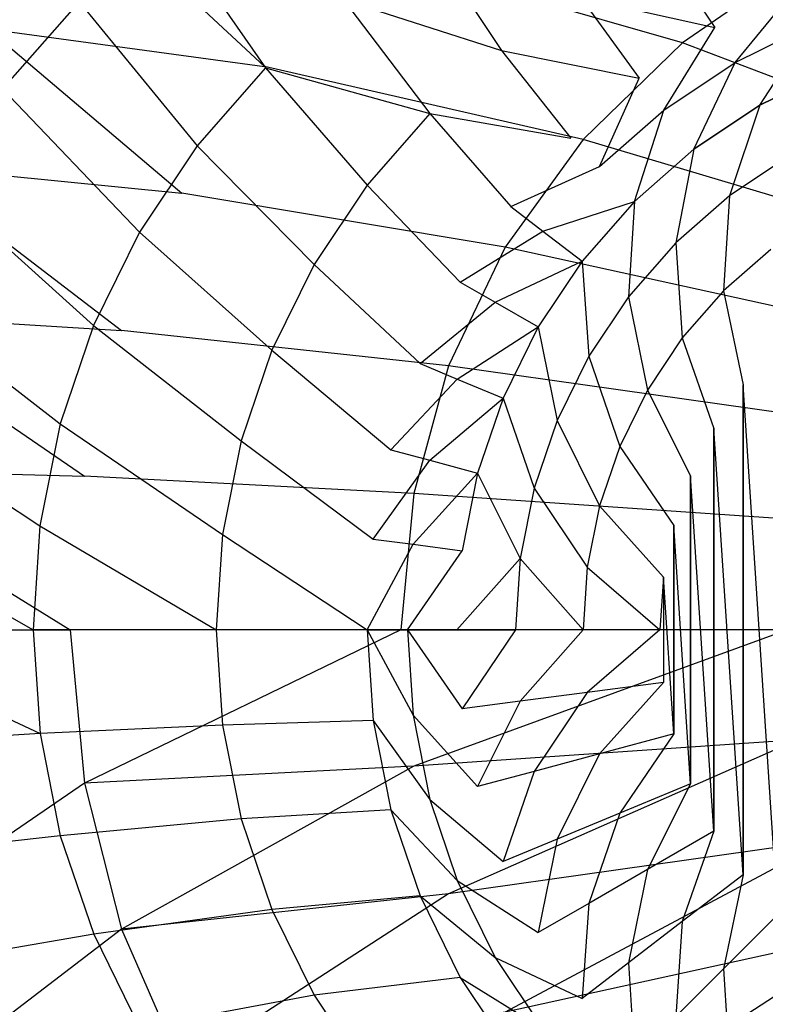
# Model space of a CAD drawing. Extents: x 0 to 1.9, y -0.8 to 0.
# Tile 3 of 21: x 0.21 to 0.46, y -0.53 to -0.19. Entities that reach past the tile are written whole.
import ezdxf

# ---------------------------------------------------------------- set-up
doc = ezdxf.new("R2010")
doc.units = 0
doc.layers.add('L11_UBA190NAT9C0V_01_1___REPLAC', color=7, linetype='CONTINUOUS')
doc.layers.add('L9_UBA190NAT9C0V_01_3___REPLACE', color=7, linetype='CONTINUOUS')

msp = doc.modelspace()

# ---------------------------------------------------------------- linework, layer by layer
at = {"layer": 'L11_UBA190NAT9C0V_01_1___REPLAC', "color": 8, "invisible_edges": 14}
for points in [[(0.43265, -0.200689, 0.195597), (0.325422, -0.169787, 0.296345), (0.36634, -0.13736, 0.294896), (0.43265, -0.200689, 0.195597)], [(0.472445, -0.173185, 0.195069), (0.43265, -0.200689, 0.195597), (0.36634, -0.13736, 0.294896), (0.472445, -0.173185, 0.195069)], [(0.147715, -0.151249, 0.555296), (0.230444, -0.153307, 0.416245), (0.195478, -0.195864, 0.417992), (0.147715, -0.151249, 0.555296)], [(0.230444, -0.153307, 0.416245), (0.28992, -0.208732, 0.296916), (0.195478, -0.195864, 0.417992), (0.230444, -0.153307, 0.416245)], [(0.230444, -0.153307, 0.416245), (0.325422, -0.169787, 0.296345), (0.28992, -0.208732, 0.296916), (0.230444, -0.153307, 0.416245)], [(0.398773, -0.233611, 0.195585), (0.28992, -0.208732, 0.296916), (0.325422, -0.169787, 0.296345), (0.398773, -0.233611, 0.195585)], [(0.43265, -0.200689, 0.195597), (0.398773, -0.233611, 0.195585), (0.325422, -0.169787, 0.296345), (0.43265, -0.200689, 0.195597)], [(0.552128, -0.246014, 0.114), (0.43265, -0.200689, 0.195597), (0.472445, -0.173185, 0.195069), (0.552128, -0.246014, 0.114)], [(0.195478, -0.195864, 0.417992), (0.261704, -0.251947, 0.297356), (0.167588, -0.24269, 0.419386), (0.195478, -0.195864, 0.417992)], [(0.195478, -0.195864, 0.417992), (0.28992, -0.208732, 0.296916), (0.261704, -0.251947, 0.297356), (0.195478, -0.195864, 0.417992)], [(0.522037, -0.2705, 0.114), (0.398773, -0.233611, 0.195585), (0.43265, -0.200689, 0.195597), (0.522037, -0.2705, 0.114)], [(0.552128, -0.246014, 0.114), (0.522037, -0.2705, 0.114), (0.43265, -0.200689, 0.195597), (0.552128, -0.246014, 0.114)], [(0.372052, -0.270467, 0.195561), (0.261704, -0.251947, 0.297356), (0.28992, -0.208732, 0.296916), (0.372052, -0.270467, 0.195561)], [(0.398773, -0.233611, 0.195585), (0.372052, -0.270467, 0.195561), (0.28992, -0.208732, 0.296916), (0.398773, -0.233611, 0.195585)], [(0.498633, -0.298251, 0.114), (0.372052, -0.270467, 0.195561), (0.398773, -0.233611, 0.195585), (0.498633, -0.298251, 0.114)], [(0.522037, -0.2705, 0.114), (0.498633, -0.298251, 0.114), (0.398773, -0.233611, 0.195585), (0.522037, -0.2705, 0.114)], [(0.167588, -0.24269, 0.419386), (0.241152, -0.298828, 0.297637), (0.147229, -0.29303, 0.420357), (0.167588, -0.24269, 0.419386)], [(0.167588, -0.24269, 0.419386), (0.261704, -0.251947, 0.297356), (0.241152, -0.298828, 0.297637), (0.167588, -0.24269, 0.419386)], [(0.352714, -0.310907, 0.195518), (0.241152, -0.298828, 0.297637), (0.261704, -0.251947, 0.297356), (0.352714, -0.310907, 0.195518)], [(0.372052, -0.270467, 0.195561), (0.352714, -0.310907, 0.195518), (0.261704, -0.251947, 0.297356), (0.372052, -0.270467, 0.195561)], [(0.481916, -0.329266, 0.114), (0.352714, -0.310907, 0.195518), (0.372052, -0.270467, 0.195561), (0.481916, -0.329266, 0.114)], [(0.498633, -0.298251, 0.114), (0.481916, -0.329266, 0.114), (0.372052, -0.270467, 0.195561), (0.498633, -0.298251, 0.114)], [(0.147229, -0.29303, 0.420357), (0.228483, -0.34868, 0.297735), (0.13468, -0.346028, 0.420854), (0.147229, -0.29303, 0.420357)], [(0.147229, -0.29303, 0.420357), (0.241152, -0.298828, 0.297637), (0.228483, -0.34868, 0.297735), (0.147229, -0.29303, 0.420357)], [(0.340885, -0.35452, 0.195451), (0.228483, -0.34868, 0.297735), (0.241152, -0.298828, 0.297637), (0.340885, -0.35452, 0.195451)], [(0.352714, -0.310907, 0.195518), (0.340885, -0.35452, 0.195451), (0.241152, -0.298828, 0.297637), (0.352714, -0.310907, 0.195518)], [(0.471885, -0.363546, 0.114), (0.340885, -0.35452, 0.195451), (0.352714, -0.310907, 0.195518), (0.471885, -0.363546, 0.114)], [(0.481916, -0.329266, 0.114), (0.471885, -0.363546, 0.114), (0.352714, -0.310907, 0.195518), (0.481916, -0.329266, 0.114)], [(0.13468, -0.346028, 0.420854), (0.223617, -0.401091, 0.297788), (0.129908, -0.401091, 0.420988), (0.13468, -0.346028, 0.420854)], [(0.13468, -0.346028, 0.420854), (0.228483, -0.34868, 0.297735), (0.223617, -0.401091, 0.297788), (0.13468, -0.346028, 0.420854)], [(0.336495, -0.401091, 0.195459), (0.223617, -0.401091, 0.297788), (0.228483, -0.34868, 0.297735), (0.336495, -0.401091, 0.195459)], [(0.340885, -0.35452, 0.195451), (0.336495, -0.401091, 0.195459), (0.228483, -0.34868, 0.297735), (0.340885, -0.35452, 0.195451)], [(0.468542, -0.401091, 0.114), (0.336495, -0.401091, 0.195459), (0.340885, -0.35452, 0.195451), (0.468542, -0.401091, 0.114)], [(0.471885, -0.363546, 0.114), (0.468542, -0.401091, 0.114), (0.340885, -0.35452, 0.195451), (0.471885, -0.363546, 0.114)], [(0.129908, -0.401091, 0.420988), (0.223617, -0.401091, 0.297788), (0.13468, -0.456154, 0.420854), (0.129908, -0.401091, 0.420988)], [(0.223617, -0.401091, 0.297788), (0.228483, -0.453503, 0.297735), (0.13468, -0.456154, 0.420854), (0.223617, -0.401091, 0.297788)], [(0.336495, -0.401091, 0.195459), (0.228483, -0.453503, 0.297735), (0.223617, -0.401091, 0.297788), (0.336495, -0.401091, 0.195459)], [(0.340885, -0.447663, 0.195451), (0.228483, -0.453503, 0.297735), (0.336495, -0.401091, 0.195459), (0.340885, -0.447663, 0.195451)], [(0.468542, -0.401091, 0.114), (0.340885, -0.447663, 0.195451), (0.336495, -0.401091, 0.195459), (0.468542, -0.401091, 0.114)], [(0.471885, -0.438636, 0.114), (0.340885, -0.447663, 0.195451), (0.468542, -0.401091, 0.114), (0.471885, -0.438636, 0.114)], [(0.471885, -0.438636, 0.114), (0.352714, -0.491276, 0.195518), (0.340885, -0.447663, 0.195451), (0.471885, -0.438636, 0.114)], [(0.481916, -0.472917, 0.114), (0.352714, -0.491276, 0.195518), (0.471885, -0.438636, 0.114), (0.481916, -0.472917, 0.114)], [(0.340885, -0.447663, 0.195451), (0.241152, -0.503355, 0.297637), (0.228483, -0.453503, 0.297735), (0.340885, -0.447663, 0.195451)], [(0.352714, -0.491276, 0.195518), (0.241152, -0.503355, 0.297637), (0.340885, -0.447663, 0.195451), (0.352714, -0.491276, 0.195518)], [(0.228483, -0.453503, 0.297735), (0.147229, -0.509153, 0.420357), (0.13468, -0.456154, 0.420854), (0.228483, -0.453503, 0.297735)], [(0.228483, -0.453503, 0.297735), (0.241152, -0.503355, 0.297637), (0.147229, -0.509153, 0.420357), (0.228483, -0.453503, 0.297735)], [(0.481916, -0.472917, 0.114), (0.372052, -0.531716, 0.195561), (0.352714, -0.491276, 0.195518), (0.481916, -0.472917, 0.114)], [(0.498633, -0.503932, 0.114), (0.372052, -0.531716, 0.195561), (0.481916, -0.472917, 0.114), (0.498633, -0.503932, 0.114)], [(0.352714, -0.491276, 0.195518), (0.261704, -0.550236, 0.297356), (0.241152, -0.503355, 0.297637), (0.352714, -0.491276, 0.195518)], [(0.372052, -0.531716, 0.195561), (0.261704, -0.550236, 0.297356), (0.352714, -0.491276, 0.195518), (0.372052, -0.531716, 0.195561)], [(0.241152, -0.503355, 0.297637), (0.167588, -0.559492, 0.419386), (0.147229, -0.509153, 0.420357), (0.241152, -0.503355, 0.297637)], [(0.241152, -0.503355, 0.297637), (0.261704, -0.550236, 0.297356), (0.167588, -0.559492, 0.419386), (0.241152, -0.503355, 0.297637)], [(0.498633, -0.503932, 0.114), (0.398773, -0.568572, 0.195585), (0.372052, -0.531716, 0.195561), (0.498633, -0.503932, 0.114)], [(0.522037, -0.531683, 0.114), (0.398773, -0.568572, 0.195585), (0.498633, -0.503932, 0.114), (0.522037, -0.531683, 0.114)]]:
    msp.add_3dface(points, dxfattribs=at)
at = {"layer": 'L9_UBA190NAT9C0V_01_3___REPLACE', "color": 8}
for points, invisible_edges in [([(0.156048, -0.15714, 0.703069), (0.20055, -0.216393, 0.607987), (0.22666, -0.186588, 0.603342), (0.156048, -0.15714, 0.703069)], 14), ([(0.25642, -0.160456, 0.598221), (0.22666, -0.186588, 0.603342), (0.290295, -0.209192, 0.497309), (0.25642, -0.160456, 0.598221)], 14), ([(0.25642, -0.160456, 0.598221), (0.290295, -0.209192, 0.497309), (0.316887, -0.185828, 0.49357), (0.25642, -0.160456, 0.598221)], 14), ([(0.316887, -0.185828, 0.49357), (0.37086, -0.203282, 0.38385), (0.34628, -0.166139, 0.489564), (0.316887, -0.185828, 0.49357)], 14), ([(0.34628, -0.166139, 0.489564), (0.37086, -0.203282, 0.38385), (0.39789, -0.185184, 0.381664), (0.34628, -0.166139, 0.489564)], 14), ([(0.39789, -0.185184, 0.381664), (0.443709, -0.19541, 0.27), (0.427039, -0.170764, 0.379374), (0.39789, -0.185184, 0.381664)], 14), ([(0.427039, -0.170764, 0.379374), (0.443709, -0.19541, 0.27), (0.471572, -0.18167, 0.27), (0.427039, -0.170764, 0.379374)], 14), ([(0.450597, -0.207344, 0.242819), (0.471572, -0.18167, 0.27), (0.443709, -0.19541, 0.27), (0.450597, -0.207344, 0.242819)], 14), ([(0.471572, -0.18167, 0.27), (0.450597, -0.207344, 0.242819), (0.476843, -0.194401, 0.242819), (0.471572, -0.18167, 0.27)], 13), ([(0.22666, -0.186588, 0.603342), (0.20055, -0.216393, 0.607987), (0.266959, -0.235844, 0.500679), (0.22666, -0.186588, 0.603342)], 14), ([(0.22666, -0.186588, 0.603342), (0.266959, -0.235844, 0.500679), (0.290295, -0.209192, 0.497309), (0.22666, -0.186588, 0.603342)], 14), ([(0.290295, -0.209192, 0.497309), (0.346408, -0.224758, 0.385878), (0.316887, -0.185828, 0.49357), (0.290295, -0.209192, 0.497309)], 14), ([(0.316887, -0.185828, 0.49357), (0.346408, -0.224758, 0.385878), (0.37086, -0.203282, 0.38385), (0.316887, -0.185828, 0.49357)], 14), ([(0.37086, -0.203282, 0.38385), (0.417878, -0.21267, 0.27), (0.39789, -0.185184, 0.381664), (0.37086, -0.203282, 0.38385)], 14), ([(0.39789, -0.185184, 0.381664), (0.417878, -0.21267, 0.27), (0.443709, -0.19541, 0.27), (0.39789, -0.185184, 0.381664)], 14), ([(0.459041, -0.221971, 0.219228), (0.476843, -0.194401, 0.242819), (0.450597, -0.207344, 0.242819), (0.459041, -0.221971, 0.219228)], 14), ([(0.476843, -0.194401, 0.242819), (0.459041, -0.221971, 0.219228), (0.483305, -0.210005, 0.219228), (0.476843, -0.194401, 0.242819)], 13), ([(0.426265, -0.223603, 0.242819), (0.443709, -0.19541, 0.27), (0.417878, -0.21267, 0.27), (0.426265, -0.223603, 0.242819)], 14), ([(0.443709, -0.19541, 0.27), (0.426265, -0.223603, 0.242819), (0.450597, -0.207344, 0.242819), (0.443709, -0.19541, 0.27)], 13), ([(0.346408, -0.224758, 0.385878), (0.394521, -0.233154, 0.27), (0.37086, -0.203282, 0.38385), (0.346408, -0.224758, 0.385878)], 14), ([(0.37086, -0.203282, 0.38385), (0.394521, -0.233154, 0.27), (0.417878, -0.21267, 0.27), (0.37086, -0.203282, 0.38385)], 14), ([(0.436545, -0.237002, 0.219228), (0.450597, -0.207344, 0.242819), (0.426265, -0.223603, 0.242819), (0.436545, -0.237002, 0.219228)], 14), ([(0.450597, -0.207344, 0.242819), (0.436545, -0.237002, 0.219228), (0.459041, -0.221971, 0.219228), (0.450597, -0.207344, 0.242819)], 13), ([(0.290295, -0.209192, 0.497309), (0.266959, -0.235844, 0.500679), (0.324954, -0.249254, 0.387694), (0.290295, -0.209192, 0.497309)], 14), ([(0.290295, -0.209192, 0.497309), (0.324954, -0.249254, 0.387694), (0.346408, -0.224758, 0.385878), (0.290295, -0.209192, 0.497309)], 14), ([(0.469041, -0.239292, 0.199228), (0.483305, -0.210005, 0.219228), (0.459041, -0.221971, 0.219228), (0.469041, -0.239292, 0.199228)], 13), ([(0.404263, -0.242898, 0.242819), (0.417878, -0.21267, 0.27), (0.394521, -0.233154, 0.27), (0.404263, -0.242898, 0.242819)], 14), ([(0.417878, -0.21267, 0.27), (0.404263, -0.242898, 0.242819), (0.426265, -0.223603, 0.242819), (0.417878, -0.21267, 0.27)], 13), ([(0.20055, -0.216393, 0.607987), (0.17854, -0.249367, 0.612012), (0.247284, -0.265334, 0.503584), (0.20055, -0.216393, 0.607987)], 14), ([(0.20055, -0.216393, 0.607987), (0.247284, -0.265334, 0.503584), (0.266959, -0.235844, 0.500679), (0.20055, -0.216393, 0.607987)], 14), ([(0.346408, -0.224758, 0.385878), (0.324954, -0.249254, 0.387694), (0.374038, -0.256511, 0.27), (0.346408, -0.224758, 0.385878)], 14), ([(0.346408, -0.224758, 0.385878), (0.374038, -0.256511, 0.27), (0.394521, -0.233154, 0.27), (0.346408, -0.224758, 0.385878)], 14), ([(0.416205, -0.254841, 0.219228), (0.426265, -0.223603, 0.242819), (0.404263, -0.242898, 0.242819), (0.416205, -0.254841, 0.219228)], 14), ([(0.426265, -0.223603, 0.242819), (0.416205, -0.254841, 0.219228), (0.436545, -0.237002, 0.219228), (0.426265, -0.223603, 0.242819)], 13), ([(0.448721, -0.252869, 0.199228), (0.459041, -0.221971, 0.219228), (0.436545, -0.237002, 0.219228), (0.448721, -0.252869, 0.199228)], 13), ([(0.459041, -0.221971, 0.219228), (0.448721, -0.252869, 0.199228), (0.469041, -0.239292, 0.199228), (0.459041, -0.221971, 0.219228)], 14), ([(0.374038, -0.256511, 0.27), (0.404263, -0.242898, 0.242819), (0.394521, -0.233154, 0.27), (0.374038, -0.256511, 0.27)], 14), ([(0.266959, -0.235844, 0.500679), (0.247284, -0.265334, 0.503584), (0.306867, -0.276357, 0.389254), (0.266959, -0.235844, 0.500679)], 14), ([(0.266959, -0.235844, 0.500679), (0.306867, -0.276357, 0.389254), (0.324954, -0.249254, 0.387694), (0.266959, -0.235844, 0.500679)], 14), ([(0.430347, -0.268983, 0.199228), (0.436545, -0.237002, 0.219228), (0.416205, -0.254841, 0.219228), (0.430347, -0.268983, 0.199228)], 13), ([(0.436545, -0.237002, 0.219228), (0.430347, -0.268983, 0.199228), (0.448721, -0.252869, 0.199228), (0.436545, -0.237002, 0.219228)], 14), ([(0.46279, -0.271204, 0.182819), (0.469041, -0.239292, 0.199228), (0.448721, -0.252869, 0.199228), (0.46279, -0.271204, 0.182819)], 13), ([(0.404263, -0.242898, 0.242819), (0.374038, -0.256511, 0.27), (0.384968, -0.2649, 0.242819), (0.404263, -0.242898, 0.242819)], 13), ([(0.384968, -0.2649, 0.242819), (0.416205, -0.254841, 0.219228), (0.404263, -0.242898, 0.242819), (0.384968, -0.2649, 0.242819)], 14), ([(0.17854, -0.249367, 0.612012), (0.16101, -0.284949, 0.61529), (0.231611, -0.297165, 0.50594), (0.17854, -0.249367, 0.612012)], 14), ([(0.17854, -0.249367, 0.612012), (0.231611, -0.297165, 0.50594), (0.247284, -0.265334, 0.503584), (0.17854, -0.249367, 0.612012)], 14), ([(0.324954, -0.249254, 0.387694), (0.306867, -0.276357, 0.389254), (0.356778, -0.282341, 0.27), (0.324954, -0.249254, 0.387694)], 14), ([(0.324954, -0.249254, 0.387694), (0.356778, -0.282341, 0.27), (0.374038, -0.256511, 0.27), (0.324954, -0.249254, 0.387694)], 14), ([(0.416205, -0.254841, 0.219228), (0.384968, -0.2649, 0.242819), (0.398367, -0.275182, 0.219228), (0.416205, -0.254841, 0.219228)], 13), ([(0.414234, -0.287358, 0.199228), (0.416205, -0.254841, 0.219228), (0.398367, -0.275182, 0.219228), (0.414234, -0.287358, 0.199228)], 13), ([(0.416205, -0.254841, 0.219228), (0.414234, -0.287358, 0.199228), (0.430347, -0.268983, 0.199228), (0.416205, -0.254841, 0.219228)], 14), ([(0.446689, -0.285324, 0.182819), (0.448721, -0.252869, 0.199228), (0.430347, -0.268983, 0.199228), (0.446689, -0.285324, 0.182819)], 13), ([(0.448721, -0.252869, 0.199228), (0.446689, -0.285324, 0.182819), (0.46279, -0.271204, 0.182819), (0.448721, -0.252869, 0.199228)], 14), ([(0.356778, -0.282341, 0.27), (0.384968, -0.2649, 0.242819), (0.374038, -0.256511, 0.27), (0.356778, -0.282341, 0.27)], 14), ([(0.247284, -0.265334, 0.503584), (0.231611, -0.297165, 0.50594), (0.29246, -0.305607, 0.390514), (0.247284, -0.265334, 0.503584)], 14), ([(0.247284, -0.265334, 0.503584), (0.29246, -0.305607, 0.390514), (0.306867, -0.276357, 0.389254), (0.247284, -0.265334, 0.503584)], 14), ([(0.384968, -0.2649, 0.242819), (0.356778, -0.282341, 0.27), (0.36871, -0.289232, 0.242819), (0.384968, -0.2649, 0.242819)], 13), ([(0.36871, -0.289232, 0.242819), (0.398367, -0.275182, 0.219228), (0.384968, -0.2649, 0.242819), (0.36871, -0.289232, 0.242819)], 14), ([(0.432569, -0.301426, 0.182819), (0.430347, -0.268983, 0.199228), (0.414234, -0.287358, 0.199228), (0.432569, -0.301426, 0.182819)], 13), ([(0.430347, -0.268983, 0.199228), (0.432569, -0.301426, 0.182819), (0.446689, -0.285324, 0.182819), (0.430347, -0.268983, 0.199228)], 14), ([(0.465232, -0.303864, 0.17), (0.46279, -0.271204, 0.182819), (0.446689, -0.285324, 0.182819), (0.465232, -0.303864, 0.17)], 13), ([(0.398367, -0.275182, 0.219228), (0.36871, -0.289232, 0.242819), (0.383336, -0.297678, 0.219228), (0.398367, -0.275182, 0.219228)], 13), ([(0.400656, -0.307678, 0.199228), (0.398367, -0.275182, 0.219228), (0.383336, -0.297678, 0.219228), (0.400656, -0.307678, 0.199228)], 13), ([(0.398367, -0.275182, 0.219228), (0.400656, -0.307678, 0.199228), (0.414234, -0.287358, 0.199228), (0.398367, -0.275182, 0.219228)], 14), ([(0.306867, -0.276357, 0.389254), (0.29246, -0.305607, 0.390514), (0.343038, -0.310204, 0.27), (0.306867, -0.276357, 0.389254)], 14), ([(0.306867, -0.276357, 0.389254), (0.343038, -0.310204, 0.27), (0.356778, -0.282341, 0.27), (0.306867, -0.276357, 0.389254)], 14), ([(0.343038, -0.310204, 0.27), (0.36871, -0.289232, 0.242819), (0.356778, -0.282341, 0.27), (0.343038, -0.310204, 0.27)], 14), ([(0.16101, -0.284949, 0.61529), (0.148266, -0.322532, 0.617713), (0.220215, -0.33079, 0.507675), (0.16101, -0.284949, 0.61529)], 14), ([(0.16101, -0.284949, 0.61529), (0.220215, -0.33079, 0.507675), (0.231611, -0.297165, 0.50594), (0.16101, -0.284949, 0.61529)], 14), ([(0.453373, -0.317387, 0.17), (0.446689, -0.285324, 0.182819), (0.432569, -0.301426, 0.182819), (0.453373, -0.317387, 0.17)], 13), ([(0.446689, -0.285324, 0.182819), (0.453373, -0.317387, 0.17), (0.465232, -0.303864, 0.17), (0.446689, -0.285324, 0.182819)], 14), ([(0.420671, -0.319232, 0.182819), (0.414234, -0.287358, 0.199228), (0.400656, -0.307678, 0.199228), (0.420671, -0.319232, 0.182819)], 13), ([(0.414234, -0.287358, 0.199228), (0.420671, -0.319232, 0.182819), (0.432569, -0.301426, 0.182819), (0.414234, -0.287358, 0.199228)], 14), ([(0.36871, -0.289232, 0.242819), (0.343038, -0.310204, 0.27), (0.355767, -0.315479, 0.242819), (0.36871, -0.289232, 0.242819)], 13), ([(0.355767, -0.315479, 0.242819), (0.383336, -0.297678, 0.219228), (0.36871, -0.289232, 0.242819), (0.355767, -0.315479, 0.242819)], 14), ([(0.231611, -0.297165, 0.50594), (0.220215, -0.33079, 0.507675), (0.281986, -0.336503, 0.391439), (0.231611, -0.297165, 0.50594)], 14), ([(0.231611, -0.297165, 0.50594), (0.281986, -0.336503, 0.391439), (0.29246, -0.305607, 0.390514), (0.231611, -0.297165, 0.50594)], 14), ([(0.383336, -0.297678, 0.219228), (0.355767, -0.315479, 0.242819), (0.37137, -0.321943, 0.219228), (0.383336, -0.297678, 0.219228)], 13), ([(0.389848, -0.329597, 0.199228), (0.383336, -0.297678, 0.219228), (0.37137, -0.321943, 0.219228), (0.389848, -0.329597, 0.199228)], 13), ([(0.383336, -0.297678, 0.219228), (0.389848, -0.329597, 0.199228), (0.400656, -0.307678, 0.199228), (0.383336, -0.297678, 0.219228)], 14), ([(0.443381, -0.332341, 0.17), (0.432569, -0.301426, 0.182819), (0.420671, -0.319232, 0.182819), (0.443381, -0.332341, 0.17)], 13), ([(0.432569, -0.301426, 0.182819), (0.443381, -0.332341, 0.17), (0.453373, -0.317387, 0.17), (0.432569, -0.301426, 0.182819)], 14), ([(0.29246, -0.305607, 0.390514), (0.281986, -0.336503, 0.391439), (0.333052, -0.339622, 0.27), (0.29246, -0.305607, 0.390514)], 14), ([(0.29246, -0.305607, 0.390514), (0.333052, -0.339622, 0.27), (0.343038, -0.310204, 0.27), (0.29246, -0.305607, 0.390514)], 14), ([(0.453373, -0.317387, 0.17), (0.465232, -0.498319, 0.17), (0.465232, -0.303864, 0.17), (0.453373, -0.317387, 0.17)], 13), ([(0.4112, -0.33844, 0.182819), (0.400656, -0.307678, 0.199228), (0.389848, -0.329597, 0.199228), (0.4112, -0.33844, 0.182819)], 13), ([(0.400656, -0.307678, 0.199228), (0.4112, -0.33844, 0.182819), (0.420671, -0.319232, 0.182819), (0.400656, -0.307678, 0.199228)], 14), ([(0.333052, -0.339622, 0.27), (0.355767, -0.315479, 0.242819), (0.343038, -0.310204, 0.27), (0.333052, -0.339622, 0.27)], 14), ([(0.355767, -0.315479, 0.242819), (0.333052, -0.339622, 0.27), (0.34636, -0.34319, 0.242819), (0.355767, -0.315479, 0.242819)], 13), ([(0.34636, -0.34319, 0.242819), (0.37137, -0.321943, 0.219228), (0.355767, -0.315479, 0.242819), (0.34636, -0.34319, 0.242819)], 14), ([(0.435426, -0.348472, 0.17), (0.420671, -0.319232, 0.182819), (0.4112, -0.33844, 0.182819), (0.435426, -0.348472, 0.17)], 13), ([(0.420671, -0.319232, 0.182819), (0.435426, -0.348472, 0.17), (0.443381, -0.332341, 0.17), (0.420671, -0.319232, 0.182819)], 14), ([(0.443381, -0.332341, 0.17), (0.453373, -0.484796, 0.17), (0.453373, -0.317387, 0.17), (0.443381, -0.332341, 0.17)], 13), ([(0.453373, -0.317387, 0.17), (0.453373, -0.484796, 0.17), (0.465232, -0.498319, 0.17), (0.453373, -0.317387, 0.17)], 10), ([(0.148266, -0.322532, 0.617713), (0.140529, -0.36147, 0.619201), (0.213295, -0.365634, 0.508739), (0.148266, -0.322532, 0.617713)], 14), ([(0.148266, -0.322532, 0.617713), (0.213295, -0.365634, 0.508739), (0.220215, -0.33079, 0.507675), (0.148266, -0.322532, 0.617713)], 14), ([(0.37137, -0.321943, 0.219228), (0.34636, -0.34319, 0.242819), (0.362674, -0.347562, 0.219228), (0.37137, -0.321943, 0.219228)], 13), ([(0.381993, -0.352739, 0.199228), (0.37137, -0.321943, 0.219228), (0.362674, -0.347562, 0.219228), (0.381993, -0.352739, 0.199228)], 13), ([(0.37137, -0.321943, 0.219228), (0.381993, -0.352739, 0.199228), (0.389848, -0.329597, 0.199228), (0.37137, -0.321943, 0.219228)], 14), ([(0.220215, -0.33079, 0.507675), (0.213295, -0.365634, 0.508739), (0.275627, -0.368516, 0.392006), (0.220215, -0.33079, 0.507675)], 14), ([(0.220215, -0.33079, 0.507675), (0.275627, -0.368516, 0.392006), (0.281986, -0.336503, 0.391439), (0.220215, -0.33079, 0.507675)], 14), ([(0.404316, -0.358719, 0.182819), (0.389848, -0.329597, 0.199228), (0.381993, -0.352739, 0.199228), (0.404316, -0.358719, 0.182819)], 13), ([(0.389848, -0.329597, 0.199228), (0.404316, -0.358719, 0.182819), (0.4112, -0.33844, 0.182819), (0.389848, -0.329597, 0.199228)], 14), ([(0.435426, -0.348472, 0.17), (0.443381, -0.469841, 0.17), (0.443381, -0.332341, 0.17), (0.435426, -0.348472, 0.17)], 13), ([(0.443381, -0.332341, 0.17), (0.443381, -0.469841, 0.17), (0.453373, -0.484796, 0.17), (0.443381, -0.332341, 0.17)], 10), ([(0.281986, -0.336503, 0.391439), (0.275627, -0.368516, 0.392006), (0.326991, -0.370091, 0.27), (0.281986, -0.336503, 0.391439)], 14), ([(0.281986, -0.336503, 0.391439), (0.326991, -0.370091, 0.27), (0.333052, -0.339622, 0.27), (0.281986, -0.336503, 0.391439)], 14), ([(0.429644, -0.365504, 0.17), (0.4112, -0.33844, 0.182819), (0.404316, -0.358719, 0.182819), (0.429644, -0.365504, 0.17)], 13), ([(0.4112, -0.33844, 0.182819), (0.429644, -0.365504, 0.17), (0.435426, -0.348472, 0.17), (0.4112, -0.33844, 0.182819)], 14), ([(0.326991, -0.370091, 0.27), (0.34636, -0.34319, 0.242819), (0.333052, -0.339622, 0.27), (0.326991, -0.370091, 0.27)], 14), ([(0.34636, -0.34319, 0.242819), (0.326991, -0.370091, 0.27), (0.340651, -0.371892, 0.242819), (0.34636, -0.34319, 0.242819)], 13), ([(0.340651, -0.371892, 0.242819), (0.362674, -0.347562, 0.219228), (0.34636, -0.34319, 0.242819), (0.340651, -0.371892, 0.242819)], 14), ([(0.362674, -0.347562, 0.219228), (0.340651, -0.371892, 0.242819), (0.357396, -0.374097, 0.219228), (0.362674, -0.347562, 0.219228)], 13), ([(0.377225, -0.376708, 0.199228), (0.362674, -0.347562, 0.219228), (0.357396, -0.374097, 0.219228), (0.377225, -0.376708, 0.199228)], 13), ([(0.362674, -0.347562, 0.219228), (0.377225, -0.376708, 0.199228), (0.381993, -0.352739, 0.199228), (0.362674, -0.347562, 0.219228)], 14), ([(0.429644, -0.365504, 0.17), (0.435426, -0.45371, 0.17), (0.435426, -0.348472, 0.17), (0.429644, -0.365504, 0.17)], 13), ([(0.435426, -0.348472, 0.17), (0.435426, -0.45371, 0.17), (0.443381, -0.469841, 0.17), (0.435426, -0.348472, 0.17)], 10), ([(0.400138, -0.379723, 0.182819), (0.381993, -0.352739, 0.199228), (0.377225, -0.376708, 0.199228), (0.400138, -0.379723, 0.182819)], 13), ([(0.381993, -0.352739, 0.199228), (0.400138, -0.379723, 0.182819), (0.404316, -0.358719, 0.182819), (0.381993, -0.352739, 0.199228)], 14), ([(0.426135, -0.383144, 0.17), (0.404316, -0.358719, 0.182819), (0.400138, -0.379723, 0.182819), (0.426135, -0.383144, 0.17)], 13), ([(0.404316, -0.358719, 0.182819), (0.426135, -0.383144, 0.17), (0.429644, -0.365504, 0.17), (0.404316, -0.358719, 0.182819)], 14), ([(0.140529, -0.36147, 0.619201), (0.137935, -0.401095, 0.619702), (0.210975, -0.401096, 0.509097), (0.140529, -0.36147, 0.619201)], 14), ([(0.140529, -0.36147, 0.619201), (0.210975, -0.401096, 0.509097), (0.213295, -0.365634, 0.508739), (0.140529, -0.36147, 0.619201)], 14), ([(0.213295, -0.365634, 0.508739), (0.210975, -0.401096, 0.509097), (0.273495, -0.401095, 0.392196), (0.213295, -0.365634, 0.508739)], 14), ([(0.213295, -0.365634, 0.508739), (0.273495, -0.401095, 0.392196), (0.275627, -0.368516, 0.392006), (0.213295, -0.365634, 0.508739)], 14), ([(0.426135, -0.383144, 0.17), (0.429644, -0.436679, 0.17), (0.429644, -0.365504, 0.17), (0.426135, -0.383144, 0.17)], 13), ([(0.429644, -0.365504, 0.17), (0.429644, -0.436679, 0.17), (0.435426, -0.45371, 0.17), (0.429644, -0.365504, 0.17)], 10), ([(0.275627, -0.368516, 0.392006), (0.273495, -0.401095, 0.392196), (0.324959, -0.401091, 0.27), (0.275627, -0.368516, 0.392006)], 14), ([(0.275627, -0.368516, 0.392006), (0.324959, -0.401091, 0.27), (0.326991, -0.370091, 0.27), (0.275627, -0.368516, 0.392006)], 14), ([(0.324959, -0.401091, 0.27), (0.340651, -0.371892, 0.242819), (0.326991, -0.370091, 0.27), (0.324959, -0.401091, 0.27)], 14), ([(0.340651, -0.371892, 0.242819), (0.324959, -0.401091, 0.27), (0.338738, -0.401093, 0.242819), (0.340651, -0.371892, 0.242819)], 13), ([(0.338738, -0.401093, 0.242819), (0.357396, -0.374097, 0.219228), (0.340651, -0.371892, 0.242819), (0.338738, -0.401093, 0.242819)], 14), ([(0.357396, -0.374097, 0.219228), (0.338738, -0.401093, 0.242819), (0.355627, -0.401094, 0.219228), (0.357396, -0.374097, 0.219228)], 13), ([(0.355627, -0.401094, 0.219228), (0.377225, -0.376708, 0.199228), (0.357396, -0.374097, 0.219228), (0.355627, -0.401094, 0.219228)], 14), ([(0.377225, -0.376708, 0.199228), (0.355627, -0.401094, 0.219228), (0.375627, -0.401094, 0.199228), (0.377225, -0.376708, 0.199228)], 13), ([(0.398738, -0.401093, 0.182819), (0.377225, -0.376708, 0.199228), (0.375627, -0.401094, 0.199228), (0.398738, -0.401093, 0.182819)], 13), ([(0.377225, -0.376708, 0.199228), (0.398738, -0.401093, 0.182819), (0.400138, -0.379723, 0.182819), (0.377225, -0.376708, 0.199228)], 14), ([(0.424959, -0.401091, 0.17), (0.400138, -0.379723, 0.182819), (0.398738, -0.401093, 0.182819), (0.424959, -0.401091, 0.17)], 13), ([(0.400138, -0.379723, 0.182819), (0.424959, -0.401091, 0.17), (0.426135, -0.383144, 0.17), (0.400138, -0.379723, 0.182819)], 14), ([(0.426135, -0.419039, 0.17), (0.426135, -0.383144, 0.17), (0.424959, -0.401091, 0.17), (0.426135, -0.419039, 0.17)], 13), ([(0.426135, -0.383144, 0.17), (0.426135, -0.419039, 0.17), (0.429644, -0.436679, 0.17), (0.426135, -0.383144, 0.17)], 10), ([(0.137935, -0.401095, 0.619702), (0.14053, -0.440724, 0.619201), (0.213297, -0.436563, 0.508739), (0.137935, -0.401095, 0.619702)], 14), ([(0.137935, -0.401095, 0.619702), (0.213297, -0.436563, 0.508739), (0.210975, -0.401096, 0.509097), (0.137935, -0.401095, 0.619702)], 14), ([(0.273495, -0.401095, 0.392196), (0.210975, -0.401096, 0.509097), (0.275628, -0.433678, 0.392006), (0.273495, -0.401095, 0.392196)], 14), ([(0.210975, -0.401096, 0.509097), (0.213297, -0.436563, 0.508739), (0.275628, -0.433678, 0.392006), (0.210975, -0.401096, 0.509097)], 14), ([(0.324959, -0.401091, 0.27), (0.273495, -0.401095, 0.392196), (0.326991, -0.432091, 0.27), (0.324959, -0.401091, 0.27)], 14), ([(0.273495, -0.401095, 0.392196), (0.275628, -0.433678, 0.392006), (0.326991, -0.432091, 0.27), (0.273495, -0.401095, 0.392196)], 14), ([(0.340652, -0.430295, 0.242819), (0.324959, -0.401091, 0.27), (0.326991, -0.432091, 0.27), (0.340652, -0.430295, 0.242819)], 13), ([(0.324959, -0.401091, 0.27), (0.340652, -0.430295, 0.242819), (0.338738, -0.401093, 0.242819), (0.324959, -0.401091, 0.27)], 14), ([(0.357397, -0.428091, 0.219228), (0.338738, -0.401093, 0.242819), (0.340652, -0.430295, 0.242819), (0.357397, -0.428091, 0.219228)], 13), ([(0.338738, -0.401093, 0.242819), (0.357397, -0.428091, 0.219228), (0.355627, -0.401094, 0.219228), (0.338738, -0.401093, 0.242819)], 14), ([(0.357397, -0.428091, 0.219228), (0.375627, -0.401094, 0.199228), (0.355627, -0.401094, 0.219228), (0.357397, -0.428091, 0.219228)], 13), ([(0.375627, -0.401094, 0.199228), (0.357397, -0.428091, 0.219228), (0.377226, -0.425481, 0.199228), (0.375627, -0.401094, 0.199228)], 14), ([(0.377226, -0.425481, 0.199228), (0.398738, -0.401093, 0.182819), (0.375627, -0.401094, 0.199228), (0.377226, -0.425481, 0.199228)], 13), ([(0.398738, -0.401093, 0.182819), (0.377226, -0.425481, 0.199228), (0.400139, -0.422463, 0.182819), (0.398738, -0.401093, 0.182819)], 14), ([(0.400139, -0.422463, 0.182819), (0.424959, -0.401091, 0.17), (0.398738, -0.401093, 0.182819), (0.400139, -0.422463, 0.182819)], 13), ([(0.424959, -0.401091, 0.17), (0.400139, -0.422463, 0.182819), (0.426135, -0.419039, 0.17), (0.424959, -0.401091, 0.17)], 14), ([(0.404317, -0.443467, 0.182819), (0.426135, -0.419039, 0.17), (0.400139, -0.422463, 0.182819), (0.404317, -0.443467, 0.182819)], 13), ([(0.426135, -0.419039, 0.17), (0.404317, -0.443467, 0.182819), (0.429644, -0.436679, 0.17), (0.426135, -0.419039, 0.17)], 14), ([(0.381994, -0.44945, 0.199228), (0.400139, -0.422463, 0.182819), (0.377226, -0.425481, 0.199228), (0.381994, -0.44945, 0.199228)], 13), ([(0.400139, -0.422463, 0.182819), (0.381994, -0.44945, 0.199228), (0.404317, -0.443467, 0.182819), (0.400139, -0.422463, 0.182819)], 14), ([(0.362675, -0.454626, 0.219228), (0.377226, -0.425481, 0.199228), (0.357397, -0.428091, 0.219228), (0.362675, -0.454626, 0.219228)], 13), ([(0.377226, -0.425481, 0.199228), (0.362675, -0.454626, 0.219228), (0.381994, -0.44945, 0.199228), (0.377226, -0.425481, 0.199228)], 14), ([(0.326991, -0.432091, 0.27), (0.346361, -0.458997, 0.242819), (0.340652, -0.430295, 0.242819), (0.326991, -0.432091, 0.27)], 14), ([(0.340652, -0.430295, 0.242819), (0.362675, -0.454626, 0.219228), (0.357397, -0.428091, 0.219228), (0.340652, -0.430295, 0.242819)], 14), ([(0.362675, -0.454626, 0.219228), (0.340652, -0.430295, 0.242819), (0.346361, -0.458997, 0.242819), (0.362675, -0.454626, 0.219228)], 13), ([(0.275628, -0.433678, 0.392006), (0.213297, -0.436563, 0.508739), (0.281991, -0.465703, 0.391441), (0.275628, -0.433678, 0.392006)], 14), ([(0.326991, -0.432091, 0.27), (0.275628, -0.433678, 0.392006), (0.333052, -0.462561, 0.27), (0.326991, -0.432091, 0.27)], 14), ([(0.275628, -0.433678, 0.392006), (0.281991, -0.465703, 0.391441), (0.333052, -0.462561, 0.27), (0.275628, -0.433678, 0.392006)], 14), ([(0.346361, -0.458997, 0.242819), (0.326991, -0.432091, 0.27), (0.333052, -0.462561, 0.27), (0.346361, -0.458997, 0.242819)], 13), ([(0.213297, -0.436563, 0.508739), (0.14053, -0.440724, 0.619201), (0.220221, -0.471423, 0.507677), (0.213297, -0.436563, 0.508739)], 14), ([(0.213297, -0.436563, 0.508739), (0.220221, -0.471423, 0.507677), (0.281991, -0.465703, 0.391441), (0.213297, -0.436563, 0.508739)], 14), ([(0.411201, -0.463747, 0.182819), (0.429644, -0.436679, 0.17), (0.404317, -0.443467, 0.182819), (0.411201, -0.463747, 0.182819)], 13), ([(0.429644, -0.436679, 0.17), (0.411201, -0.463747, 0.182819), (0.435426, -0.45371, 0.17), (0.429644, -0.436679, 0.17)], 14), ([(0.14053, -0.440724, 0.619201), (0.148271, -0.479674, 0.617714), (0.220221, -0.471423, 0.507677), (0.14053, -0.440724, 0.619201)], 14), ([(0.38985, -0.472592, 0.199228), (0.404317, -0.443467, 0.182819), (0.381994, -0.44945, 0.199228), (0.38985, -0.472592, 0.199228)], 13), ([(0.404317, -0.443467, 0.182819), (0.38985, -0.472592, 0.199228), (0.411201, -0.463747, 0.182819), (0.404317, -0.443467, 0.182819)], 14), ([(0.371372, -0.480245, 0.219228), (0.381994, -0.44945, 0.199228), (0.362675, -0.454626, 0.219228), (0.371372, -0.480245, 0.219228)], 13), ([(0.381994, -0.44945, 0.199228), (0.371372, -0.480245, 0.219228), (0.38985, -0.472592, 0.199228), (0.381994, -0.44945, 0.199228)], 14), ([(0.420673, -0.482954, 0.182819), (0.435426, -0.45371, 0.17), (0.411201, -0.463747, 0.182819), (0.420673, -0.482954, 0.182819)], 13), ([(0.435426, -0.45371, 0.17), (0.420673, -0.482954, 0.182819), (0.443381, -0.469841, 0.17), (0.435426, -0.45371, 0.17)], 14), ([(0.346361, -0.458997, 0.242819), (0.371372, -0.480245, 0.219228), (0.362675, -0.454626, 0.219228), (0.346361, -0.458997, 0.242819)], 14), ([(0.333052, -0.462561, 0.27), (0.355768, -0.486708, 0.242819), (0.346361, -0.458997, 0.242819), (0.333052, -0.462561, 0.27)], 14), ([(0.371372, -0.480245, 0.219228), (0.346361, -0.458997, 0.242819), (0.355768, -0.486708, 0.242819), (0.371372, -0.480245, 0.219228)], 13), ([(0.333052, -0.462561, 0.27), (0.281991, -0.465703, 0.391441), (0.343038, -0.491979, 0.27), (0.333052, -0.462561, 0.27)], 14), ([(0.355768, -0.486708, 0.242819), (0.333052, -0.462561, 0.27), (0.343038, -0.491979, 0.27), (0.355768, -0.486708, 0.242819)], 13), ([(0.400659, -0.49451, 0.199228), (0.411201, -0.463747, 0.182819), (0.38985, -0.472592, 0.199228), (0.400659, -0.49451, 0.199228)], 13), ([(0.411201, -0.463747, 0.182819), (0.400659, -0.49451, 0.199228), (0.420673, -0.482954, 0.182819), (0.411201, -0.463747, 0.182819)], 14), ([(0.281991, -0.465703, 0.391441), (0.220221, -0.471423, 0.507677), (0.292474, -0.496618, 0.390517), (0.281991, -0.465703, 0.391441)], 14), ([(0.281991, -0.465703, 0.391441), (0.292474, -0.496618, 0.390517), (0.343038, -0.491979, 0.27), (0.281991, -0.465703, 0.391441)], 14), ([(0.432571, -0.50076, 0.182819), (0.443381, -0.469841, 0.17), (0.420673, -0.482954, 0.182819), (0.432571, -0.50076, 0.182819)], 13), ([(0.443381, -0.469841, 0.17), (0.432571, -0.50076, 0.182819), (0.453373, -0.484796, 0.17), (0.443381, -0.469841, 0.17)], 14), ([(0.220221, -0.471423, 0.507677), (0.148271, -0.479674, 0.617714), (0.23163, -0.505074, 0.505945), (0.220221, -0.471423, 0.507677)], 14), ([(0.220221, -0.471423, 0.507677), (0.23163, -0.505074, 0.505945), (0.292474, -0.496618, 0.390517), (0.220221, -0.471423, 0.507677)], 14), ([(0.383339, -0.50451, 0.219228), (0.38985, -0.472592, 0.199228), (0.371372, -0.480245, 0.219228), (0.383339, -0.50451, 0.219228)], 13), ([(0.38985, -0.472592, 0.199228), (0.383339, -0.50451, 0.219228), (0.400659, -0.49451, 0.199228), (0.38985, -0.472592, 0.199228)], 14), ([(0.148271, -0.479674, 0.617714), (0.161024, -0.517275, 0.615294), (0.23163, -0.505074, 0.505945), (0.148271, -0.479674, 0.617714)], 14), ([(0.355768, -0.486708, 0.242819), (0.383339, -0.50451, 0.219228), (0.371372, -0.480245, 0.219228), (0.355768, -0.486708, 0.242819)], 14), ([(0.414237, -0.51483, 0.199228), (0.420673, -0.482954, 0.182819), (0.400659, -0.49451, 0.199228), (0.414237, -0.51483, 0.199228)], 13), ([(0.420673, -0.482954, 0.182819), (0.414237, -0.51483, 0.199228), (0.432571, -0.50076, 0.182819), (0.420673, -0.482954, 0.182819)], 14), ([(0.343038, -0.491979, 0.27), (0.368712, -0.512954, 0.242819), (0.355768, -0.486708, 0.242819), (0.343038, -0.491979, 0.27)], 14), ([(0.383339, -0.50451, 0.219228), (0.355768, -0.486708, 0.242819), (0.368712, -0.512954, 0.242819), (0.383339, -0.50451, 0.219228)], 13), ([(0.446692, -0.516861, 0.182819), (0.453373, -0.484796, 0.17), (0.432571, -0.50076, 0.182819), (0.446692, -0.516861, 0.182819)], 13), ([(0.453373, -0.484796, 0.17), (0.446692, -0.516861, 0.182819), (0.465232, -0.498319, 0.17), (0.453373, -0.484796, 0.17)], 14), ([(0.343038, -0.491979, 0.27), (0.292474, -0.496618, 0.390517), (0.356778, -0.519841, 0.27), (0.343038, -0.491979, 0.27)], 14), ([(0.368712, -0.512954, 0.242819), (0.343038, -0.491979, 0.27), (0.356778, -0.519841, 0.27), (0.368712, -0.512954, 0.242819)], 13), ([(0.292474, -0.496618, 0.390517), (0.23163, -0.505074, 0.505945), (0.306896, -0.52589, 0.389262), (0.292474, -0.496618, 0.390517)], 14), ([(0.292474, -0.496618, 0.390517), (0.306896, -0.52589, 0.389262), (0.356778, -0.519841, 0.27), (0.292474, -0.496618, 0.390517)], 14), ([(0.39837, -0.527005, 0.219228), (0.400659, -0.49451, 0.199228), (0.383339, -0.50451, 0.219228), (0.39837, -0.527005, 0.219228)], 13), ([(0.400659, -0.49451, 0.199228), (0.39837, -0.527005, 0.219228), (0.414237, -0.51483, 0.199228), (0.400659, -0.49451, 0.199228)], 14), ([(0.430351, -0.533204, 0.199228), (0.432571, -0.50076, 0.182819), (0.414237, -0.51483, 0.199228), (0.430351, -0.533204, 0.199228)], 13), ([(0.432571, -0.50076, 0.182819), (0.430351, -0.533204, 0.199228), (0.446692, -0.516861, 0.182819), (0.432571, -0.50076, 0.182819)], 14), ([(0.462793, -0.530981, 0.182819), (0.465232, -0.498319, 0.17), (0.446692, -0.516861, 0.182819), (0.462793, -0.530981, 0.182819)], 13), ([(0.23163, -0.505074, 0.505945), (0.161024, -0.517275, 0.615294), (0.247323, -0.536934, 0.503595), (0.23163, -0.505074, 0.505945)], 14), ([(0.23163, -0.505074, 0.505945), (0.247323, -0.536934, 0.503595), (0.306896, -0.52589, 0.389262), (0.23163, -0.505074, 0.505945)], 14), ([(0.368712, -0.512954, 0.242819), (0.39837, -0.527005, 0.219228), (0.383339, -0.50451, 0.219228), (0.368712, -0.512954, 0.242819)], 14), ([(0.356778, -0.519841, 0.27), (0.38497, -0.537286, 0.242819), (0.368712, -0.512954, 0.242819), (0.356778, -0.519841, 0.27)], 14), ([(0.39837, -0.527005, 0.219228), (0.368712, -0.512954, 0.242819), (0.38497, -0.537286, 0.242819), (0.39837, -0.527005, 0.219228)], 13), ([(0.161024, -0.517275, 0.615294), (0.178569, -0.55288, 0.61202), (0.247323, -0.536934, 0.503595), (0.161024, -0.517275, 0.615294)], 14), ([(0.416209, -0.547346, 0.219228), (0.414237, -0.51483, 0.199228), (0.39837, -0.527005, 0.219228), (0.416209, -0.547346, 0.219228)], 13), ([(0.414237, -0.51483, 0.199228), (0.416209, -0.547346, 0.219228), (0.430351, -0.533204, 0.199228), (0.414237, -0.51483, 0.199228)], 14), ([(0.448725, -0.549317, 0.199228), (0.446692, -0.516861, 0.182819), (0.430351, -0.533204, 0.199228), (0.448725, -0.549317, 0.199228)], 13), ([(0.446692, -0.516861, 0.182819), (0.448725, -0.549317, 0.199228), (0.462793, -0.530981, 0.182819), (0.446692, -0.516861, 0.182819)], 14), ([(0.356778, -0.519841, 0.27), (0.306896, -0.52589, 0.389262), (0.374038, -0.545672, 0.27), (0.356778, -0.519841, 0.27)], 14), ([(0.38497, -0.537286, 0.242819), (0.356778, -0.519841, 0.27), (0.374038, -0.545672, 0.27), (0.38497, -0.537286, 0.242819)], 13), ([(0.306896, -0.52589, 0.389262), (0.247323, -0.536934, 0.503595), (0.325006, -0.553016, 0.38771), (0.306896, -0.52589, 0.389262)], 14), ([(0.306896, -0.52589, 0.389262), (0.325006, -0.553016, 0.38771), (0.374038, -0.545672, 0.27), (0.306896, -0.52589, 0.389262)], 14), ([(0.38497, -0.537286, 0.242819), (0.416209, -0.547346, 0.219228), (0.39837, -0.527005, 0.219228), (0.38497, -0.537286, 0.242819)], 14)]:
    msp.add_3dface(points, dxfattribs=dict(at, invisible_edges=invisible_edges))

doc.saveas('drawing.dxf')
